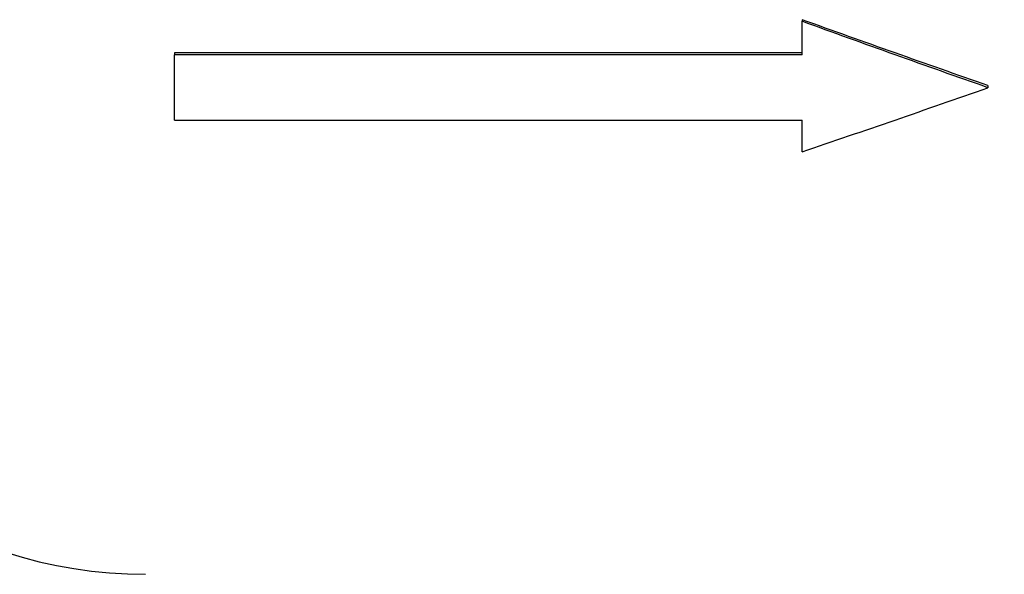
# Model space of a CAD drawing. Header units: millimetres. Extents: x 0 to 594, y 0 to 420.
# Tile 3 of 19: x 134 to 218, y 157 to 205. Entities that reach past the tile are written whole.
import ezdxf

# ---------------------------------------------------------------- set-up
doc = ezdxf.new("R2010")
doc.units = ezdxf.units.MM
doc.styles.add('SLDTEXTSTYLE1', font='TXT', dxfattribs={"width": 0.7})
doc.dimstyles.new('SLDDIMSTYLE0', dxfattribs={"dimtxt": 5, "dimasz": 3.5, "dimexe": 0, "dimexo": 0.0625, "dimgap": 1.25, "dimtad": 2, "dimrnd": 1e-09, "dimzin": 12, "dimdsep": 46, "dimtxsty": 'SLDTEXTSTYLE1', "dimsah": 1, "dimcen": 0.09, "dimadec": 0, "dimazin": 3, "dimtol": 1, "dimtp": 3, "dimtm": 3, "dimtfac": 1, "dimtdec": 3, "dimtofl": 0, "dimtmove": 0, "dimatfit": 3, "dimfxl": 1, "dimfrac": 2, "dimtolj": 1, "dimarcsym": 0})

# ---------------------------------------------------------------- blocks, each defined once
blk = doc.blocks.new('_D')
at = {"color": 7, "linetype": 'Continuous', "lineweight": 0}
for p, q in [((31.9, 189.549), (31.9, 145.549)), ((331.9, 189.549), (331.9, 145.549)), ((31.9, 147.049), (331.9, 147.049))]:
    blk.add_line(p, q, dxfattribs=at)
at = {"color": 7, "linetype": 'Continuous', "lineweight": 18}
for points in [[(31.9, 147.049), (35.4, 146.549), (35.4, 147.549)], [(331.9, 147.049), (328.4, 147.549), (328.4, 146.549)]]:
    blk.add_solid(points, dxfattribs=at)
at = {"color": 7, "linetype": 'Continuous', "lineweight": 18, "char_height": 5, "attachment_point": 1, "style": 'SLDTEXTSTYLE1'}
for s, insert in [('300', (179.806, 153.494)), ('±3', (191.081, 153.494))]:
    blk.add_mtext(s, dxfattribs=dict(at, insert=insert))

msp = doc.modelspace()

# ---------------------------------------------------------------- linework, layer by layer
at = {"color": 7, "linetype": 'Continuous', "lineweight": 25}
for p, q in [((200.9, 204.806), (200.9, 204.665)), ((200.9, 201.785), (200.9, 204.665)), ((200.9, 201.948), (146.9, 201.948)), ((146.9, 201.948), (146.9, 201.785)), ((146.9, 196.164), (146.9, 201.785)), ((200.9, 201.785), (146.9, 201.785)), ((216.9, 199.134), (216.9, 198.95)), ((146.9, 196.164), (200.9, 196.164)), ((200.9, 193.435), (200.9, 196.164))]:
    msp.add_line(p, q, dxfattribs=at)
msp.add_arc((144.4, 195.97), 38.921, 198.67204, 270, dxfattribs=at)
for points in [[(216.9, 199.134), (211.567, 200.994), (206.234, 202.887), (200.9, 204.806)], [(216.9, 198.95), (211.567, 200.824), (206.234, 202.732), (200.9, 204.665)], [(200.9, 193.435), (206.234, 195.235), (211.567, 197.076), (216.9, 198.95)]]:
    msp.add_open_spline(points, degree=3, dxfattribs=at)

# ---------------------------------------------------------------- dimensions: what is measured, and where the dimension line sits
at = {"color": 7, "linetype": 'Continuous', "lineweight": 18}
dim = msp.add_linear_dim(base=(331.9, 147.049), p1=(31.9, 189.549), p2=(331.9, 189.549), dimstyle='SLDDIMSTYLE0', dxfattribs=at)
dim.commit()
dim.dimension.update_dxf_attribs({"geometry": '_D', "text_midpoint": (188.334, 147.049), "dimtype": 160})

doc.saveas('drawing.dxf')
